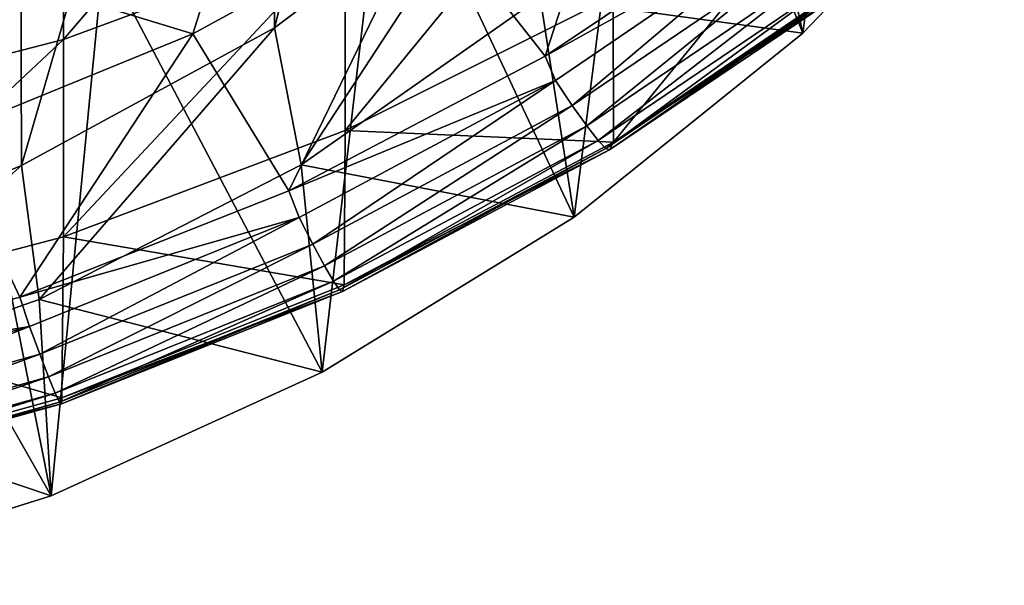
# Model space of a CAD drawing. Header units: metres. Extents: x -25 to 25, y -125 to 22.
# Tile 32 of 256: x 4.36 to 9.41, y -125.09 to -122.18. Entities that reach past the tile are written whole.
import ezdxf

# ---------------------------------------------------------------- set-up
doc = ezdxf.new("R2010")
doc.units = ezdxf.units.M
doc.layers.add('solid_500465_01', color=7, linetype='CONTINUOUS')

msp = doc.modelspace()

# ---------------------------------------------------------------- linework, layer by layer
at = {"layer": 'solid_500465_01'}
for points in [[(5.660961, -118.503464, 69.410942), (6.835361, -117.623459, 69.090645), (5.670087, -122.225616, 59.166157)], [(6.835361, -117.623459, 69.090645), (6.84262, -121.345154, 58.845695), (5.670087, -122.225616, 59.166157)], [(4.360137, -119.209145, 69.667793), (5.660961, -118.503464, 69.410942), (4.372074, -122.931816, 59.423191)], [(5.660961, -118.503464, 69.410942), (5.670087, -122.225616, 59.166157), (4.372074, -122.931816, 59.423191)], [(4.360137, -119.209145, 69.667793), (4.372074, -122.931816, 59.423191), (3.683064, -123.215057, 59.526283)], [(8.380338, -122.25248, 59.943939), (8.775808, -119.212036, 67.114815), (7.581331, -120.262001, 67.496971)], [(9.414499, -121.173683, 59.551289), (8.775808, -119.212036, 67.114815), (8.380338, -122.25248, 59.943939)], [(7.207232, -123.197456, 60.287884), (7.581331, -120.262001, 67.496971), (6.244847, -121.150238, 67.820267)], [(8.380338, -122.25248, 59.943939), (7.581331, -120.262001, 67.496971), (7.207232, -123.197456, 60.287884)], [(4.587371, -122.28598, 74.207939), (6.027163, -120.605591, 76.634422), (4.583151, -121.125908, 76.878098)], [(4.587371, -122.28598, 74.207939), (6.032552, -121.751991, 73.992989), (6.027163, -120.605591, 76.634422)], [(6.452881, -121.599236, 67.241066), (7.559416, -120.828766, 67.113571), (7.058903, -122.371223, 67.60276)], [(7.559416, -120.828766, 67.113571), (8.292052, -121.545067, 67.489105), (7.058903, -122.371223, 67.60276)], [(7.033628, -122.067673, 59.108673), (8.117819, -121.050575, 58.738476), (8.380338, -122.25248, 59.943939)], [(8.117819, -121.050575, 58.738476), (9.414499, -121.173683, 59.551289), (8.380338, -122.25248, 59.943939)], [(3.088439, -122.671928, 74.363304), (4.583151, -121.125908, 76.878098), (3.08554, -121.501976, 77.054222)], [(3.088439, -122.671928, 74.363304), (4.587371, -122.28598, 74.207939), (4.583151, -121.125908, 76.878098)], [(6.032929, -122.752808, 71.293114), (7.407049, -121.076233, 73.72097), (6.032552, -121.751991, 73.992989)], [(6.032929, -122.752808, 71.293114), (7.407493, -122.062958, 71.058823), (7.407049, -121.076233, 73.72097)], [(5.914634, -123.992958, 60.577423), (6.244847, -121.150238, 67.820267), (4.793275, -121.858833, 68.078171)], [(7.207232, -123.197456, 60.287884), (6.244847, -121.150238, 67.820267), (5.914634, -123.992958, 60.577423)], [(7.409097, -122.811615, 68.660294), (8.695251, -121.236458, 70.77813), (7.407493, -122.062958, 71.058823)], [(7.409097, -122.811615, 68.660294), (8.704665, -121.933693, 68.532608), (8.695251, -121.236458, 70.77813)], [(5.670087, -122.225616, 59.166157), (6.84262, -121.345154, 58.845695), (5.806921, -122.92942, 59.422321)], [(6.84262, -121.345154, 58.845695), (7.033628, -122.067673, 59.108673), (5.806921, -122.92942, 59.422321)], [(5.521707, -121.404572, 69.296265), (5.252272, -122.255867, 67.341789), (4.205771, -121.937134, 69.490097)], [(5.521707, -121.404572, 69.296265), (6.452881, -121.599236, 67.241066), (5.252272, -122.255867, 67.341789)], [(8.3387, -121.659431, 67.549133), (7.058903, -122.371223, 67.60276), (8.292052, -121.545067, 67.489105)], [(5.252272, -122.255867, 67.341789), (6.452881, -121.599236, 67.241066), (5.744111, -123.062141, 67.688423)], [(6.452881, -121.599236, 67.241066), (7.058903, -122.371223, 67.60276), (5.744111, -123.062141, 67.688423)], [(7.111329, -122.495766, 67.669113), (7.058903, -122.371223, 67.60276), (8.3387, -121.659431, 67.549133)], [(7.111329, -122.495766, 67.669113), (8.3387, -121.659431, 67.549133), (7.198128, -122.624786, 67.783577)], [(8.3387, -121.659431, 67.549133), (8.441678, -121.778831, 67.661369), (7.198128, -122.624786, 67.783577)], [(4.587666, -123.297928, 71.478249), (6.032552, -121.751991, 73.992989), (4.587371, -122.28598, 74.207939)], [(4.587666, -123.297928, 71.478249), (6.032929, -122.752808, 71.293114), (6.032552, -121.751991, 73.992989)], [(7.198128, -122.624786, 67.783577), (8.441678, -121.778831, 67.661369), (7.272489, -122.729301, 67.927589)], [(8.441678, -121.778831, 67.661369), (8.530416, -121.875107, 67.803581), (7.272489, -122.729301, 67.927589)], [(4.523974, -124.625793, 60.807755), (4.793275, -121.858833, 68.078171), (4.029698, -122.142509, 68.181419)], [(5.914634, -123.992958, 60.577423), (4.793275, -121.858833, 68.078171), (4.523974, -124.625793, 60.807755)], [(7.272489, -122.729301, 67.927589), (8.530416, -121.875107, 67.803581), (7.330606, -122.803749, 68.09536)], [(8.530416, -121.875107, 67.803581), (8.600393, -121.943123, 67.97007), (7.330606, -122.803749, 68.09536)], [(8.67342, -121.984749, 68.345505), (8.704665, -121.933693, 68.532608), (7.409097, -122.811615, 68.660294)], [(4.205771, -121.937134, 69.490097), (5.252272, -122.255867, 67.341789), (3.974954, -122.777298, 67.415871)], [(7.330606, -122.803749, 68.09536), (8.600393, -121.943123, 67.97007), (7.369963, -122.84491, 68.279617)], [(8.600393, -121.943123, 67.97007), (8.648576, -121.979919, 68.153625), (7.369963, -122.84491, 68.279617)], [(7.369963, -122.84491, 68.279617), (8.648576, -121.979919, 68.153625), (7.389324, -122.851883, 68.471603)], [(8.648576, -121.979919, 68.153625), (8.67342, -121.984749, 68.345505), (7.389324, -122.851883, 68.471603)], [(7.389324, -122.851883, 68.471603), (8.67342, -121.984749, 68.345505), (7.409097, -122.811615, 68.660294)], [(5.806921, -122.92942, 59.422321), (7.033628, -122.067673, 59.108673), (7.207232, -123.197456, 60.287884)], [(7.409097, -122.811615, 68.660294), (7.407493, -122.062958, 71.058823), (6.032929, -122.752808, 71.293114)], [(7.033628, -122.067673, 59.108673), (8.380338, -122.25248, 59.943939), (7.207232, -123.197456, 60.287884)], [(4.523974, -124.625793, 60.807755), (4.029698, -122.142509, 68.181419), (3.246458, -122.376984, 68.266762)], [(4.372074, -122.931816, 59.423191), (5.670087, -122.225616, 59.166157), (4.462479, -123.618553, 59.673145)], [(5.670087, -122.225616, 59.166157), (5.806921, -122.92942, 59.422321), (4.462479, -123.618553, 59.673145)], [(3.088642, -123.691925, 71.612061), (4.587371, -122.28598, 74.207939), (3.088439, -122.671928, 74.363304)], [(3.088642, -123.691925, 71.612061), (4.587666, -123.297928, 71.478249), (4.587371, -122.28598, 74.207939)], [(3.974954, -122.777298, 67.415871), (5.252272, -122.255867, 67.341789), (4.364154, -123.607933, 67.750038)], [(5.252272, -122.255867, 67.341789), (5.744111, -123.062141, 67.688423), (4.364154, -123.607933, 67.750038)], [(4.523974, -124.625793, 60.807755), (3.246458, -122.376984, 68.266762), (3.058308, -125.085457, 60.97506)], [(7.111329, -122.495766, 67.669113), (5.744111, -123.062141, 67.688423), (7.058903, -122.371223, 67.60276)], [(5.797926, -123.198761, 67.760429), (5.744111, -123.062141, 67.688423), (7.111329, -122.495766, 67.669113)], [(5.797926, -123.198761, 67.760429), (7.111329, -122.495766, 67.669113), (5.86796, -123.335587, 67.876656)], [(7.111329, -122.495766, 67.669113), (7.198128, -122.624786, 67.783577), (5.86796, -123.335587, 67.876656)], [(5.86796, -123.335587, 67.876656), (7.198128, -122.624786, 67.783577), (5.927634, -123.446671, 68.022072)], [(7.198128, -122.624786, 67.783577), (7.272489, -122.729301, 67.927589), (5.927634, -123.446671, 68.022072)], [(5.927634, -123.446671, 68.022072), (7.272489, -122.729301, 67.927589), (5.973886, -123.526108, 68.190811)], [(7.272489, -122.729301, 67.927589), (7.330606, -122.803749, 68.09536), (5.973886, -123.526108, 68.190811)], [(3.974954, -122.777298, 67.415871), (4.364154, -123.607933, 67.750038), (2.935968, -124.001434, 67.791046)], [(6.028113, -123.544975, 68.756752), (6.032929, -122.752808, 71.293114), (4.587666, -123.297928, 71.478249)], [(6.028113, -123.544975, 68.756752), (7.409097, -122.811615, 68.660294), (6.032929, -122.752808, 71.293114)], [(5.973886, -123.526108, 68.190811), (7.330606, -122.803749, 68.09536), (6.00471, -123.57045, 68.375549)], [(7.330606, -122.803749, 68.09536), (7.369963, -122.84491, 68.279617), (6.00471, -123.57045, 68.375549)], [(7.389324, -122.851883, 68.471603), (7.409097, -122.811615, 68.660294), (6.028113, -123.544975, 68.756752)], [(6.00471, -123.57045, 68.375549), (7.369963, -122.84491, 68.279617), (6.019161, -123.57872, 68.567535)], [(7.369963, -122.84491, 68.279617), (7.389324, -122.851883, 68.471603), (6.019161, -123.57872, 68.567535)], [(6.019161, -123.57872, 68.567535), (7.389324, -122.851883, 68.471603), (6.028113, -123.544975, 68.756752)], [(4.372074, -122.931816, 59.423191), (4.462479, -123.618553, 59.673145), (3.026619, -124.121399, 59.856167)], [(3.683064, -123.215057, 59.526283), (4.372074, -122.931816, 59.423191), (3.026619, -124.121399, 59.856167)], [(4.462479, -123.618553, 59.673145), (5.806921, -122.92942, 59.422321), (5.914634, -123.992958, 60.577423)], [(5.806921, -122.92942, 59.422321), (7.207232, -123.197456, 60.287884), (5.914634, -123.992958, 60.577423)], [(5.797926, -123.198761, 67.760429), (4.364154, -123.607933, 67.750038), (5.744111, -123.062141, 67.688423)], [(4.413249, -123.757141, 67.827148), (4.364154, -123.607933, 67.750038), (5.797926, -123.198761, 67.760429)], [(4.413249, -123.757141, 67.827148), (5.797926, -123.198761, 67.760429), (4.466096, -123.900002, 67.94471)], [(5.797926, -123.198761, 67.760429), (5.86796, -123.335587, 67.876656), (4.466096, -123.900002, 67.94471)], [(4.579404, -124.123978, 68.82692), (4.587666, -123.297928, 71.478249), (3.088642, -123.691925, 71.612061)], [(4.579404, -124.123978, 68.82692), (6.028113, -123.544975, 68.756752), (4.587666, -123.297928, 71.478249)], [(4.466096, -123.900002, 67.94471), (5.86796, -123.335587, 67.876656), (4.510918, -124.016075, 68.091171)], [(5.86796, -123.335587, 67.876656), (5.927634, -123.446671, 68.022072), (4.510918, -124.016075, 68.091171)], [(4.510918, -124.016075, 68.091171), (5.927634, -123.446671, 68.022072), (4.545407, -124.099197, 68.260605)], [(5.927634, -123.446671, 68.022072), (5.973886, -123.526108, 68.190811), (4.545407, -124.099197, 68.260605)], [(4.545407, -124.099197, 68.260605), (5.973886, -123.526108, 68.190811), (4.568069, -124.145775, 68.445671)], [(5.973886, -123.526108, 68.190811), (6.00471, -123.57045, 68.375549), (4.568069, -124.145775, 68.445671)], [(6.019161, -123.57872, 68.567535), (6.028113, -123.544975, 68.756752), (4.579404, -124.123978, 68.82692)], [(4.568069, -124.145775, 68.445671), (6.00471, -123.57045, 68.375549), (4.578222, -124.154747, 68.637611)], [(6.00471, -123.57045, 68.375549), (6.019161, -123.57872, 68.567535), (4.578222, -124.154747, 68.637611)], [(4.578222, -124.154747, 68.637611), (6.019161, -123.57872, 68.567535), (4.579404, -124.123978, 68.82692)], [(4.413249, -123.757141, 67.827148), (2.935968, -124.001434, 67.791046), (4.364154, -123.607933, 67.750038)], [(3.026619, -124.121399, 59.856167), (4.462479, -123.618553, 59.673145), (4.523974, -124.625793, 60.807755)], [(4.462479, -123.618553, 59.673145), (5.914634, -123.992958, 60.577423), (4.523974, -124.625793, 60.807755)], [(3.080369, -124.541756, 68.874771), (4.579404, -124.123978, 68.82692), (3.088642, -123.691925, 71.612061)], [(2.973214, -124.161789, 67.872574), (2.935968, -124.001434, 67.791046), (4.413249, -123.757141, 67.827148)], [(2.973214, -124.161789, 67.872574), (4.413249, -123.757141, 67.827148), (3.008594, -124.308937, 67.991066)], [(4.413249, -123.757141, 67.827148), (4.466096, -123.900002, 67.94471), (3.008594, -124.308937, 67.991066)], [(3.008594, -124.308937, 67.991066), (4.466096, -123.900002, 67.94471), (3.038501, -124.428505, 68.138252)], [(4.466096, -123.900002, 67.94471), (4.510918, -124.016075, 68.091171), (3.038501, -124.428505, 68.138252)], [(3.038501, -124.428505, 68.138252), (4.510918, -124.016075, 68.091171), (3.061391, -124.51416, 68.308167)], [(4.510918, -124.016075, 68.091171), (4.545407, -124.099197, 68.260605), (3.061391, -124.51416, 68.308167)], [(3.061391, -124.51416, 68.308167), (4.545407, -124.099197, 68.260605), (3.076272, -124.562187, 68.493439)], [(4.545407, -124.099197, 68.260605), (4.568069, -124.145775, 68.445671), (3.076272, -124.562187, 68.493439)], [(3.026619, -124.121399, 59.856167), (4.523974, -124.625793, 60.807755), (3.058308, -125.085457, 60.97506)], [(3.076272, -124.562187, 68.493439), (4.568069, -124.145775, 68.445671), (3.082703, -124.571503, 68.68531)], [(4.578222, -124.154747, 68.637611), (4.579404, -124.123978, 68.82692), (3.080369, -124.541756, 68.874771)], [(3.082703, -124.571503, 68.68531), (4.578222, -124.154747, 68.637611), (3.080369, -124.541756, 68.874771)], [(4.568069, -124.145775, 68.445671), (4.578222, -124.154747, 68.637611), (3.082703, -124.571503, 68.68531)]]:
    msp.add_3dface(points, dxfattribs=at)

doc.saveas('drawing.dxf')
